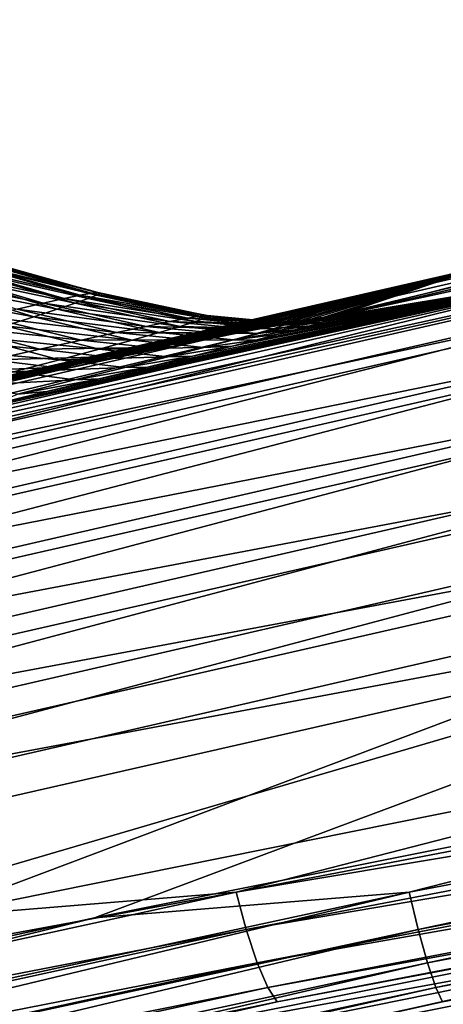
# Model space of a CAD drawing. Header units: metres. Extents: x -155 to 25, y -152 to 27.
# Tile 30 of 124: x -64.6 to -62.39, y -146.8 to -141.67. Entities that reach past the tile are written whole.
import ezdxf

# ---------------------------------------------------------------- set-up
doc = ezdxf.new("R2010")
doc.units = ezdxf.units.M
doc.layers.add('solid_12_401_052_XXX', color=7, linetype='CONTINUOUS')

msp = doc.modelspace()

# ---------------------------------------------------------------- linework, layer by layer
at = {"layer": 'solid_12_401_052_XXX'}
for points in [[(-61.423801, -142.957581, -13.479199), (-62.95393, -143.211685, -2.16208), (-55.825951, -141.667374, -1.917193)], [(-56.756268, -141.775497, 10.159564), (-55.825951, -141.667374, -1.917193), (-62.95393, -143.211685, -2.16208)], [(-60.141747, -142.502869, 9.584029), (-56.756268, -141.775497, 10.159564), (-62.95393, -143.211685, -2.16208)], [(-70.42469, -144.895248, 8.197872), (-60.141747, -142.502869, 9.584029), (-62.204018, -142.957581, 9.233453)], [(-60.227474, -142.552216, 9.932), (-60.141747, -142.502869, 9.584029), (-70.42469, -144.895248, 8.197872)], [(-62.204018, -142.957581, 9.233453), (-60.141747, -142.502869, 9.584029), (-62.95393, -143.211685, -2.16208)], [(-60.227474, -142.552216, 9.932), (-70.42469, -144.895248, 8.197872), (-70.459404, -145.0065, 8.559037)], [(-60.264885, -142.663361, 10.293648), (-60.227474, -142.552216, 9.932), (-70.459404, -145.0065, 8.559037)], [(-69.698639, -144.906754, -13.062031), (-69.625023, -144.841934, -12.658359), (-59.406754, -142.56366, -14.092424)], [(-69.698639, -144.906754, -13.062031), (-59.406754, -142.56366, -14.092424), (-59.41695, -142.708878, -14.506111)], [(-59.406754, -142.56366, -14.092424), (-69.625023, -144.841934, -12.658359), (-67.240234, -144.278061, -12.897099)], [(-59.406754, -142.56366, -14.092424), (-67.240234, -144.278061, -12.897099), (-61.423801, -142.957581, -13.479199)], [(-60.264885, -142.663361, 10.293648), (-70.459404, -145.0065, 8.559037), (-70.474243, -145.191376, 8.907948)], [(-60.283955, -142.848831, 10.642921), (-60.264885, -142.663361, 10.293648), (-70.474243, -145.191376, 8.907948)], [(-69.705421, -145.051926, -13.47495), (-59.41695, -142.708878, -14.506111), (-59.403854, -142.949615, -14.893687)], [(-69.705421, -145.051926, -13.47495), (-69.698639, -144.906754, -13.062031), (-59.41695, -142.708878, -14.506111)], [(-60.283955, -142.848831, 10.642921), (-70.474243, -145.191376, 8.907948), (-70.466896, -145.44342, 9.22196)], [(-60.282215, -143.102142, 10.95705), (-60.283955, -142.848831, 10.642921), (-70.466896, -145.44342, 9.22196)], [(-69.686935, -145.291718, -13.861824), (-69.705421, -145.051926, -13.47495), (-59.403854, -142.949615, -14.893687)], [(-69.686935, -145.291718, -13.861824), (-59.403854, -142.949615, -14.893687), (-59.36673, -143.273331, -15.220868)], [(-64.370796, -143.119461, -0.375511), (-64.980865, -142.944061, -0.53458), (-65.073875, -142.968765, 0.023707)], [(-64.286995, -143.101974, -0.982416), (-64.909218, -142.926483, -1.096367), (-64.980865, -142.944061, -0.53458)], [(-64.370796, -143.119461, -0.375511), (-64.286995, -143.101974, -0.982416), (-64.980865, -142.944061, -0.53458)], [(-64.244865, -143.119461, -4.041507), (-64.918892, -142.96875, -4.488003), (-64.86441, -142.944046, -3.924689)], [(-64.228409, -143.091507, -1.592546), (-64.858566, -142.91597, -1.660631), (-64.909218, -142.926483, -1.096367)], [(-64.286995, -143.101974, -0.982416), (-64.228409, -143.091507, -1.592546), (-64.909218, -142.926483, -1.096367)], [(-64.202911, -143.101974, -3.430366), (-64.86441, -142.944046, -3.924689), (-64.831482, -142.926483, -3.359377)], [(-64.202911, -143.101974, -3.430366), (-64.244865, -143.119461, -4.041507), (-64.86441, -142.944046, -3.924689)], [(-64.858566, -142.91597, -1.660631), (-64.591209, -142.982147, -2.218316), (-64.821396, -142.914688, -2.226222)], [(-64.858566, -142.91597, -1.660631), (-64.238487, -143.077087, -2.206201), (-64.591209, -142.982147, -2.218316)], [(-64.858566, -142.91597, -1.660631), (-64.19593, -143.087769, -2.20474), (-64.238487, -143.077087, -2.206201)], [(-64.228409, -143.091507, -1.592546), (-64.19593, -143.087769, -2.20474), (-64.858566, -142.91597, -1.660631)], [(-64.186325, -143.091507, -2.817704), (-64.831482, -142.926483, -3.359377), (-64.819672, -142.91597, -2.793015)], [(-64.186325, -143.091507, -2.817704), (-64.202911, -143.101974, -3.430366), (-64.831482, -142.926483, -3.359377)], [(-64.186325, -143.091507, -2.817704), (-64.819672, -142.91597, -2.793015), (-64.821396, -142.914688, -2.226222)], [(-64.186325, -143.091507, -2.817704), (-64.821396, -142.914688, -2.226222), (-64.591209, -142.982147, -2.218316)], [(-70.42469, -144.895248, 8.197872), (-62.204018, -142.957581, 9.233453), (-67.96682, -144.278076, 8.253594)], [(-67.603676, -144.202499, 7.082014), (-67.96682, -144.278076, 8.253594), (-62.204018, -142.957581, 9.233453)], [(-67.26432, -144.124893, 6.887946), (-67.603676, -144.202499, 7.082014), (-62.204018, -142.957581, 9.233453)], [(-66.923584, -144.04747, 6.662866), (-67.26432, -144.124893, 6.887946), (-62.204018, -142.957581, 9.233453)], [(-61.423801, -142.957581, -13.479199), (-67.240234, -144.278061, -12.897099), (-65.047112, -143.745819, -9.885828)], [(-66.583237, -143.970673, 6.402659), (-66.923584, -144.04747, 6.662866), (-62.204018, -142.957581, 9.233453)], [(-66.242943, -143.894409, 6.107163), (-66.583237, -143.970673, 6.402659), (-62.204018, -142.957581, 9.233453)], [(-65.905525, -143.819366, 5.773157), (-66.242943, -143.894409, 6.107163), (-62.204018, -142.957581, 9.233453)], [(-65.571426, -143.745651, 5.399031), (-65.905525, -143.819366, 5.773157), (-62.204018, -142.957581, 9.233453)], [(-65.243584, -143.67392, 4.983763), (-65.571426, -143.745651, 5.399031), (-62.204018, -142.957581, 9.233453)], [(-64.924927, -143.604843, 4.525005), (-65.243584, -143.67392, 4.983763), (-62.204018, -142.957581, 9.233453)], [(-64.480171, -143.144073, 0.226813), (-65.073875, -142.968765, 0.023707), (-65.188797, -143.000702, 0.577364)], [(-64.615646, -143.175919, 0.823072), (-64.480171, -143.144073, 0.226813), (-65.188797, -143.000702, 0.577364)], [(-64.406876, -143.175919, -5.254074), (-65.095123, -143.040024, -5.604486), (-64.995552, -143.000702, -5.048315)], [(-64.480171, -143.144073, 0.226813), (-64.370796, -143.119461, -0.375511), (-65.073875, -142.968765, 0.023707)], [(-61.423801, -142.957581, -13.479199), (-65.047112, -143.745819, -9.885828), (-64.748398, -143.674057, -9.448971)], [(-64.312645, -143.144073, -4.649856), (-64.995552, -143.000702, -5.048315), (-64.918892, -142.96875, -4.488003)], [(-64.312645, -143.144073, -4.649856), (-64.406876, -143.175919, -5.254074), (-64.995552, -143.000702, -5.048315)], [(-64.616966, -143.538727, 4.023339), (-64.924927, -143.604843, 4.525005), (-62.204018, -142.957581, 9.233453)], [(-64.244865, -143.119461, -4.041507), (-64.312645, -143.144073, -4.649856), (-64.918892, -142.96875, -4.488003)], [(-61.423801, -142.957581, -13.479199), (-64.748398, -143.674057, -9.448971), (-64.461884, -143.60495, -8.969399)], [(-64.325539, -143.476883, 3.477691), (-64.616966, -143.538727, 4.023339), (-62.204018, -142.957581, 9.233453)], [(-64.238487, -143.077087, -2.206201), (-64.186325, -143.091507, -2.817704), (-64.591209, -142.982147, -2.218316)], [(-61.423801, -142.957581, -13.479199), (-64.461884, -143.60495, -8.969399), (-64.189003, -143.538818, -8.447772)], [(-64.050568, -143.419266, 2.88874), (-64.325539, -143.476883, 3.477691), (-62.204018, -142.957581, 9.233453)], [(-61.423801, -142.957581, -13.479199), (-64.189003, -143.538818, -8.447772), (-63.935654, -143.476974, -7.883439)], [(-63.800072, -143.36763, 2.25918), (-64.050568, -143.419266, 2.88874), (-62.204018, -142.957581, 9.233453)], [(-61.423801, -142.957581, -13.479199), (-63.935654, -143.476974, -7.883439), (-63.701698, -143.419342, -7.27704)], [(-63.645687, -143.336288, 1.815974), (-63.800072, -143.36763, 2.25918), (-62.204018, -142.957581, 9.233453)], [(-61.423801, -142.957581, -13.479199), (-63.701698, -143.419342, -7.27704), (-63.494911, -143.367691, -6.631603)], [(-63.504261, -143.308014, 1.357514), (-63.645687, -143.336288, 1.815974), (-62.204018, -142.957581, 9.233453)], [(-63.378239, -143.28334, 0.886246), (-63.504261, -143.308014, 1.357514), (-62.204018, -142.957581, 9.233453)], [(-61.423801, -142.957581, -13.479199), (-63.494911, -143.367691, -6.631603), (-63.37122, -143.336319, -6.178603)], [(-63.265816, -143.261856, 0.399331), (-63.378239, -143.28334, 0.886246), (-62.204018, -142.957581, 9.233453)], [(-61.423801, -142.957581, -13.479199), (-63.37122, -143.336319, -6.178603), (-63.261513, -143.308029, -5.711271)], [(-63.168716, -143.243912, -0.099045), (-63.265816, -143.261856, 0.399331), (-62.204018, -142.957581, 9.233453)], [(-61.423801, -142.957581, -13.479199), (-63.261513, -143.308029, -5.711271), (-63.168076, -143.28334, -5.232286)], [(-63.089249, -143.229996, -0.603751), (-63.168716, -143.243912, -0.099045), (-62.204018, -142.957581, 9.233453)], [(-61.423801, -142.957581, -13.479199), (-63.168076, -143.28334, -5.232286), (-63.089314, -143.261856, -4.738655)], [(-61.423801, -142.957581, -13.479199), (-63.089314, -143.261856, -4.738655), (-63.02663, -143.243912, -4.234684)], [(-63.027237, -143.220032, -1.115206), (-63.089249, -143.229996, -0.603751), (-62.204018, -142.957581, 9.233453)], [(-62.982128, -143.213928, -1.634637), (-63.027237, -143.220032, -1.115206), (-62.204018, -142.957581, 9.233453)], [(-61.423801, -142.957581, -13.479199), (-63.02663, -143.243912, -4.234684), (-62.981979, -143.229996, -3.725677)], [(-62.982128, -143.213928, -1.634637), (-62.204018, -142.957581, 9.233453), (-62.95393, -143.211685, -2.16208)], [(-61.423801, -142.957581, -13.479199), (-62.981979, -143.229996, -3.725677), (-62.955208, -143.220032, -3.211202)], [(-61.423801, -142.957581, -13.479199), (-62.955208, -143.220032, -3.211202), (-62.945858, -143.213928, -2.689991)], [(-61.423801, -142.957581, -13.479199), (-62.945858, -143.213928, -2.689991), (-62.95393, -143.211685, -2.16208)], [(-64.528305, -143.215164, -5.852656), (-65.218666, -143.086899, -6.155064), (-65.095123, -143.040024, -5.604486)], [(-64.406876, -143.175919, -5.254074), (-64.528305, -143.215164, -5.852656), (-65.095123, -143.040024, -5.604486)], [(-60.282215, -143.102142, 10.95705), (-70.466896, -145.44342, 9.22196), (-70.436569, -145.751099, 9.480035)], [(-60.258598, -143.411667, 11.21489), (-60.282215, -143.102142, 10.95705), (-70.436569, -145.751099, 9.480035)], [(-64.528305, -143.215164, -5.852656), (-64.677956, -143.262009, -6.443696), (-65.218666, -143.086899, -6.155064)], [(-63.725529, -143.22261, -0.879912), (-64.286995, -143.101974, -0.982416), (-64.370796, -143.119461, -0.375511)], [(-63.659885, -143.212112, -1.531281), (-64.228409, -143.091507, -1.592546), (-64.286995, -143.101974, -0.982416)], [(-63.725529, -143.22261, -0.879912), (-63.659885, -143.212112, -1.531281), (-64.286995, -143.101974, -0.982416)], [(-63.635735, -143.222626, -3.494103), (-64.244865, -143.119461, -4.041507), (-64.202911, -143.101974, -3.430366)], [(-64.238487, -143.077087, -2.206201), (-64.19593, -143.087769, -2.20474), (-64.186325, -143.091507, -2.817704)], [(-64.228409, -143.091507, -1.592546), (-63.897957, -143.156784, -2.194505), (-64.19593, -143.087769, -2.20474)], [(-64.228409, -143.091507, -1.592546), (-63.625759, -143.208191, -2.185156), (-63.897957, -143.156784, -2.194505)], [(-63.659885, -143.212112, -1.531281), (-63.625759, -143.208191, -2.185156), (-64.228409, -143.091507, -1.592546)], [(-63.614941, -143.212112, -2.839817), (-64.202911, -143.101974, -3.430366), (-64.186325, -143.091507, -2.817704)], [(-63.614941, -143.212112, -2.839817), (-63.635735, -143.222626, -3.494103), (-64.202911, -143.101974, -3.430366)], [(-63.614941, -143.212112, -2.839817), (-64.186325, -143.091507, -2.817704), (-64.19593, -143.087769, -2.20474)], [(-63.614941, -143.212112, -2.839817), (-64.19593, -143.087769, -2.20474), (-63.897957, -143.156784, -2.194505)], [(-63.944061, -143.264908, 0.409588), (-64.480171, -143.144073, 0.226813), (-64.615646, -143.175919, 0.823072)], [(-63.820137, -143.240189, -0.23241), (-64.370796, -143.119461, -0.375511), (-64.480171, -143.144073, 0.226813)], [(-63.944061, -143.264908, 0.409588), (-63.820137, -143.240189, -0.23241), (-64.480171, -143.144073, 0.226813)], [(-63.765247, -143.264908, -4.795384), (-64.406876, -143.175919, -5.254074), (-64.312645, -143.144073, -4.649856)], [(-63.820137, -143.240189, -0.23241), (-63.725529, -143.22261, -0.879912), (-64.370796, -143.119461, -0.375511)], [(-63.68568, -143.240173, -4.146473), (-64.312645, -143.144073, -4.649856), (-64.244865, -143.119461, -4.041507)], [(-63.68568, -143.240173, -4.146473), (-63.765247, -143.264908, -4.795384), (-64.312645, -143.144073, -4.649856)], [(-63.635735, -143.222626, -3.494103), (-63.68568, -143.240173, -4.146473), (-64.244865, -143.119461, -4.041507)], [(-64.097809, -143.296951, 1.044297), (-64.615646, -143.175919, 0.823072), (-64.77784, -143.215164, 1.411751)], [(-64.097809, -143.296951, 1.044297), (-63.944061, -143.264908, 0.409588), (-64.615646, -143.175919, 0.823072)], [(-63.87508, -143.296936, -5.439212), (-64.528305, -143.215164, -5.852656), (-64.406876, -143.175919, -5.254074)], [(-63.765247, -143.264908, -4.795384), (-63.87508, -143.296936, -5.439212), (-64.406876, -143.175919, -5.254074)], [(-63.625759, -143.208191, -2.185156), (-63.614941, -143.212112, -2.839817), (-63.897957, -143.156784, -2.194505)], [(-64.282013, -143.336456, 1.669885), (-64.77784, -143.215164, 1.411751), (-64.967674, -143.262009, 1.991156)], [(-64.282013, -143.336456, 1.669885), (-64.097809, -143.296951, 1.044297), (-64.77784, -143.215164, 1.411751)], [(-64.01593, -143.336456, -6.076134), (-64.677956, -143.262009, -6.443696), (-64.528305, -143.215164, -5.852656)], [(-63.87508, -143.296936, -5.439212), (-64.01593, -143.336456, -6.076134), (-64.528305, -143.215164, -5.852656)], [(-63.421448, -143.277374, -0.135505), (-63.820137, -143.240189, -0.23241), (-63.944061, -143.264908, 0.409588)], [(-63.31982, -143.259552, -0.810282), (-63.725529, -143.22261, -0.879912), (-63.820137, -143.240189, -0.23241)], [(-63.421448, -143.277374, -0.135505), (-63.31982, -143.259552, -0.810282), (-63.820137, -143.240189, -0.23241)], [(-63.281284, -143.277374, -4.215809), (-63.765247, -143.264908, -4.795384), (-63.68568, -143.240173, -4.146473)], [(-63.249584, -143.248901, -1.489274), (-63.659885, -143.212112, -1.531281), (-63.725529, -143.22261, -0.879912)], [(-63.31982, -143.259552, -0.810282), (-63.249584, -143.248901, -1.489274), (-63.725529, -143.22261, -0.879912)], [(-63.226204, -143.259552, -3.535746), (-63.68568, -143.240173, -4.146473), (-63.635735, -143.222626, -3.494103)], [(-63.226204, -143.259552, -3.535746), (-63.281284, -143.277374, -4.215809), (-63.68568, -143.240173, -4.146473)], [(-63.659885, -143.212112, -1.531281), (-63.589241, -143.213928, -2.183902), (-63.625759, -143.208191, -2.185156)], [(-63.659885, -143.212112, -1.531281), (-63.249737, -143.245438, -2.172241), (-63.589241, -143.213928, -2.183902)], [(-63.659885, -143.212112, -1.531281), (-63.214832, -143.245422, -2.171042), (-63.249737, -143.245438, -2.172241)], [(-63.249584, -143.248901, -1.489274), (-63.214832, -143.245422, -2.171042), (-63.659885, -143.212112, -1.531281)], [(-63.202724, -143.248901, -2.85358), (-63.635735, -143.222626, -3.494103), (-63.614941, -143.212112, -2.839817)], [(-63.202724, -143.248901, -2.85358), (-63.226204, -143.259552, -3.535746), (-63.635735, -143.222626, -3.494103)], [(-63.202724, -143.248901, -2.85358), (-63.614941, -143.212112, -2.839817), (-63.625759, -143.208191, -2.185156)], [(-63.202724, -143.248901, -2.85358), (-63.625759, -143.208191, -2.185156), (-63.589241, -143.213928, -2.183902)], [(-63.249737, -143.245438, -2.172241), (-63.202724, -143.248901, -2.85358), (-63.589241, -143.213928, -2.183902)], [(-63.421448, -143.277374, -0.135505), (-63.168716, -143.243912, -0.099045), (-63.089249, -143.229996, -0.603751)], [(-63.421448, -143.277374, -0.135505), (-63.089249, -143.229996, -0.603751), (-63.31982, -143.259552, -0.810282)], [(-63.421448, -143.277374, -0.135505), (-63.265816, -143.261856, 0.399331), (-63.168716, -143.243912, -0.099045)], [(-63.31982, -143.259552, -0.810282), (-63.089249, -143.229996, -0.603751), (-63.027237, -143.220032, -1.115206)], [(-63.31982, -143.259552, -0.810282), (-63.027237, -143.220032, -1.115206), (-63.249584, -143.248901, -1.489274)], [(-63.02663, -143.243912, -4.234684), (-63.281284, -143.277374, -4.215809), (-63.226204, -143.259552, -3.535746)], [(-63.02663, -143.243912, -4.234684), (-63.089314, -143.261856, -4.738655), (-63.281284, -143.277374, -4.215809)], [(-63.249737, -143.245438, -2.172241), (-63.214832, -143.245422, -2.171042), (-63.202724, -143.248901, -2.85358)], [(-63.249584, -143.248901, -1.489274), (-62.95393, -143.211685, -2.16208), (-63.214832, -143.245422, -2.171042)], [(-63.249584, -143.248901, -1.489274), (-62.982128, -143.213928, -1.634637), (-62.95393, -143.211685, -2.16208)], [(-63.249584, -143.248901, -1.489274), (-63.027237, -143.220032, -1.115206), (-62.982128, -143.213928, -1.634637)], [(-62.955208, -143.220032, -3.211202), (-63.226204, -143.259552, -3.535746), (-63.202724, -143.248901, -2.85358)], [(-62.955208, -143.220032, -3.211202), (-62.981979, -143.229996, -3.725677), (-63.226204, -143.259552, -3.535746)], [(-62.981979, -143.229996, -3.725677), (-63.02663, -143.243912, -4.234684), (-63.226204, -143.259552, -3.535746)], [(-62.945858, -143.213928, -2.689991), (-63.214832, -143.245422, -2.171042), (-62.95393, -143.211685, -2.16208)], [(-62.945858, -143.213928, -2.689991), (-63.202724, -143.248901, -2.85358), (-63.214832, -143.245422, -2.171042)], [(-62.945858, -143.213928, -2.689991), (-62.955208, -143.220032, -3.211202), (-63.202724, -143.248901, -2.85358)], [(-69.642746, -145.613617, -14.18858), (-69.686935, -145.291718, -13.861824), (-59.36673, -143.273331, -15.220868)], [(-69.642746, -145.613617, -14.18858), (-59.36673, -143.273331, -15.220868), (-59.308361, -143.655746, -15.463134)], [(-64.497543, -143.383682, 2.28429), (-64.967674, -143.262009, 1.991156), (-65.186157, -143.316681, 2.559096)], [(-64.497543, -143.383682, 2.28429), (-64.282013, -143.336456, 1.669885), (-64.967674, -143.262009, 1.991156)], [(-64.188812, -143.383682, -6.703856), (-64.856934, -143.316681, -7.025201), (-64.677956, -143.262009, -6.443696)], [(-64.01593, -143.336456, -6.076134), (-64.188812, -143.383682, -6.703856), (-64.677956, -143.262009, -6.443696)], [(-63.720497, -143.335007, 1.194098), (-64.097809, -143.296951, 1.044297), (-64.282013, -143.336456, 1.669885)], [(-63.554832, -143.302475, 0.53327), (-63.944061, -143.264908, 0.409588), (-64.097809, -143.296951, 1.044297)], [(-63.720497, -143.335007, 1.194098), (-63.554832, -143.302475, 0.53327), (-64.097809, -143.296951, 1.044297)], [(-63.48838, -143.335007, -5.562789), (-64.01593, -143.336456, -6.076134), (-63.87508, -143.296936, -5.439212)], [(-63.554832, -143.302475, 0.53327), (-63.421448, -143.277374, -0.135505), (-63.944061, -143.264908, 0.409588)], [(-63.919086, -143.375168, 1.844976), (-63.645687, -143.336288, 1.815974), (-63.504261, -143.308014, 1.357514)], [(-63.919086, -143.375168, 1.844976), (-63.504261, -143.308014, 1.357514), (-63.720497, -143.335007, 1.194098)], [(-63.36845, -143.30246, -4.892081), (-63.87508, -143.296936, -5.439212), (-63.765247, -143.264908, -4.795384)], [(-63.36845, -143.30246, -4.892081), (-63.48838, -143.335007, -5.562789), (-63.87508, -143.296936, -5.439212)], [(-63.281284, -143.277374, -4.215809), (-63.36845, -143.30246, -4.892081), (-63.765247, -143.264908, -4.795384)], [(-63.720497, -143.335007, 1.194098), (-63.504261, -143.308014, 1.357514), (-63.378239, -143.28334, 0.886246)], [(-63.720497, -143.335007, 1.194098), (-63.378239, -143.28334, 0.886246), (-63.554832, -143.302475, 0.53327)], [(-63.554832, -143.302475, 0.53327), (-63.378239, -143.28334, 0.886246), (-63.265816, -143.261856, 0.399331)], [(-63.554832, -143.302475, 0.53327), (-63.265816, -143.261856, 0.399331), (-63.421448, -143.277374, -0.135505)], [(-63.168076, -143.28334, -5.232286), (-63.48838, -143.335007, -5.562789), (-63.36845, -143.30246, -4.892081)], [(-63.168076, -143.28334, -5.232286), (-63.261513, -143.308029, -5.711271), (-63.48838, -143.335007, -5.562789)], [(-63.261513, -143.308029, -5.711271), (-63.37122, -143.336319, -6.178603), (-63.48838, -143.335007, -5.562789)], [(-63.089314, -143.261856, -4.738655), (-63.36845, -143.30246, -4.892081), (-63.281284, -143.277374, -4.215809)], [(-63.089314, -143.261856, -4.738655), (-63.168076, -143.28334, -5.232286), (-63.36845, -143.30246, -4.892081)], [(-64.745354, -143.438873, 2.884894), (-64.497543, -143.383682, 2.28429), (-65.186157, -143.316681, 2.559096)], [(-64.394806, -143.438873, -7.319982), (-65.066681, -143.379425, -7.594922), (-64.856934, -143.316681, -7.025201)], [(-64.188812, -143.383682, -6.703856), (-64.394806, -143.438873, -7.319982), (-64.856934, -143.316681, -7.025201)], [(-63.919086, -143.375168, 1.844976), (-64.282013, -143.336456, 1.669885), (-64.497543, -143.383682, 2.28429)], [(-63.919086, -143.375168, 1.844976), (-63.720497, -143.335007, 1.194098), (-64.282013, -143.336456, 1.669885)], [(-63.641861, -143.375168, -6.225943), (-64.188812, -143.383682, -6.703856), (-64.01593, -143.336456, -6.076134)], [(-63.48838, -143.335007, -5.562789), (-63.641861, -143.375168, -6.225943), (-64.01593, -143.336456, -6.076134)], [(-63.919086, -143.375168, 1.844976), (-63.800072, -143.36763, 2.25918), (-63.645687, -143.336288, 1.815974)], [(-63.37122, -143.336319, -6.178603), (-63.641861, -143.375168, -6.225943), (-63.48838, -143.335007, -5.562789)], [(-63.37122, -143.336319, -6.178603), (-63.494911, -143.367691, -6.631603), (-63.641861, -143.375168, -6.225943)], [(-60.258598, -143.411667, 11.21489), (-70.436569, -145.751099, 9.480035), (-70.386223, -146.093735, 9.670295)], [(-60.21563, -143.756531, 11.40455), (-60.258598, -143.411667, 11.21489), (-70.386223, -146.093735, 9.670295)], [(-64.394806, -143.438873, -7.319982), (-64.635323, -143.502335, -7.921821), (-65.066681, -143.379425, -7.594922)], [(-64.151512, -143.423218, 2.483645), (-64.497543, -143.383682, 2.28429), (-64.745354, -143.438873, 2.884894)], [(-64.151512, -143.423218, 2.483645), (-63.919086, -143.375168, 1.844976), (-64.497543, -143.383682, 2.28429)], [(-63.829926, -143.423218, -6.879036), (-64.394806, -143.438873, -7.319982), (-64.188812, -143.383682, -6.703856)], [(-63.641861, -143.375168, -6.225943), (-63.829926, -143.423218, -6.879036), (-64.188812, -143.383682, -6.703856)], [(-64.151512, -143.423218, 2.483645), (-64.050568, -143.419266, 2.88874), (-63.800072, -143.36763, 2.25918)], [(-64.151512, -143.423218, 2.483645), (-63.800072, -143.36763, 2.25918), (-63.919086, -143.375168, 1.844976)], [(-63.494911, -143.367691, -6.631603), (-63.829926, -143.423218, -6.879036), (-63.641861, -143.375168, -6.225943)], [(-63.494911, -143.367691, -6.631603), (-63.701698, -143.419342, -7.27704), (-63.829926, -143.423218, -6.879036)], [(-64.418709, -143.479431, 3.107246), (-64.745354, -143.438873, 2.884894), (-65.026596, -143.502335, 3.468806)], [(-64.418709, -143.479431, 3.107246), (-64.151512, -143.423218, 2.483645), (-64.745354, -143.438873, 2.884894)], [(-64.053696, -143.479431, -7.519454), (-64.635323, -143.502335, -7.921821), (-64.394806, -143.438873, -7.319982)], [(-64.418709, -143.479431, 3.107246), (-64.325539, -143.476883, 3.477691), (-64.050568, -143.419266, 2.88874)], [(-64.418709, -143.479431, 3.107246), (-64.050568, -143.419266, 2.88874), (-64.151512, -143.423218, 2.483645)], [(-63.829926, -143.423218, -6.879036), (-64.053696, -143.479431, -7.519454), (-64.394806, -143.438873, -7.319982)], [(-63.701698, -143.419342, -7.27704), (-64.053696, -143.479431, -7.519454), (-63.829926, -143.423218, -6.879036)], [(-63.701698, -143.419342, -7.27704), (-63.935654, -143.476974, -7.883439), (-64.053696, -143.479431, -7.519454)], [(-64.72187, -143.544159, 3.712667), (-64.418709, -143.479431, 3.107246), (-65.026596, -143.502335, 3.468806)], [(-64.314606, -143.544159, -8.144259), (-64.911819, -143.574417, -8.505893), (-64.635323, -143.502335, -7.921821)], [(-64.72187, -143.544159, 3.712667), (-64.616966, -143.538727, 4.023339), (-64.325539, -143.476883, 3.477691)], [(-64.72187, -143.544159, 3.712667), (-64.325539, -143.476883, 3.477691), (-64.418709, -143.479431, 3.107246)], [(-64.053696, -143.479431, -7.519454), (-64.314606, -143.544159, -8.144259), (-64.635323, -143.502335, -7.921821)], [(-63.935654, -143.476974, -7.883439), (-64.314606, -143.544159, -8.144259), (-64.053696, -143.479431, -7.519454)], [(-63.935654, -143.476974, -7.883439), (-64.189003, -143.538818, -8.447772), (-64.314606, -143.544159, -8.144259)], [(-64.314606, -143.544159, -8.144259), (-64.614105, -143.617783, -8.749661), (-64.911819, -143.574417, -8.505893)], [(-64.189003, -143.538818, -8.447772), (-64.614105, -143.617783, -8.749661), (-64.314606, -143.544159, -8.144259)], [(-64.189003, -143.538818, -8.447772), (-64.461884, -143.60495, -8.969399), (-64.614105, -143.617783, -8.749661)], [(-64.461884, -143.60495, -8.969399), (-64.748398, -143.674057, -9.448971), (-64.614105, -143.617783, -8.749661)], [(-69.576141, -145.993607, -14.430819), (-69.642746, -145.613617, -14.18858), (-59.308361, -143.655746, -15.463134)], [(-69.576141, -145.993607, -14.430819), (-59.308361, -143.655746, -15.463134), (-59.234791, -144.06311, -15.607958)], [(-60.21563, -143.756531, 11.40455), (-70.386223, -146.093735, 9.670295), (-70.320107, -146.449066, 9.786017)], [(-60.157097, -144.114227, 11.519339), (-60.21563, -143.756531, 11.40455), (-70.320107, -146.449066, 9.786017)], [(-69.493874, -146.398285, -14.576038), (-69.576141, -145.993607, -14.430819), (-59.234791, -144.06311, -15.607958)], [(-69.493874, -146.398285, -14.576038), (-59.234791, -144.06311, -15.607958), (-59.18856, -144.473114, -15.655588)], [(-60.157097, -144.114227, 11.519339), (-70.320107, -146.449066, 9.786017), (-70.24691, -146.796524, 9.831405)], [(-60.157097, -144.114227, 11.519339), (-70.24691, -146.796524, 9.831405), (-60.123371, -144.473114, 11.558098)], [(-65.102539, -146.346375, 10.708839), (-60.123371, -144.473114, 11.558098), (-70.24691, -146.796524, 9.831405)], [(-69.406723, -146.796524, -14.627647), (-69.493874, -146.398285, -14.576038), (-59.18856, -144.473114, -15.655588)], [(-69.36882, -147.4561, -14.63146), (-69.406723, -146.796524, -14.627647), (-59.18856, -144.473114, -15.655588)], [(-69.36882, -147.4561, -14.63146), (-59.18856, -144.473114, -15.655588), (-64.212906, -146.3461, -15.150142)], [(-65.102539, -146.346375, 10.708839), (-59.979607, -145.314636, 11.582619), (-60.123371, -144.473114, 11.558098)], [(-64.212906, -146.3461, -15.150142), (-59.18856, -144.473114, -15.655588), (-59.041603, -145.314285, -15.670372)], [(-63.474426, -146.211807, 10.961475), (-55.004551, -144.592133, 12.406206), (-59.979607, -145.314636, 11.582619)], [(-54.95718, -144.787888, 12.333037), (-55.004551, -144.592133, 12.406206), (-63.474426, -146.211807, 10.961475)], [(-62.572655, -146.211807, -15.290324), (-54.023613, -144.592117, -16.150442), (-62.52549, -146.407013, -15.214259)], [(-59.041603, -145.314285, -15.670372), (-54.023613, -144.592117, -16.150442), (-62.572655, -146.211807, -15.290324)], [(-54.023613, -144.592117, -16.150442), (-53.981373, -144.787888, -16.074196), (-62.52549, -146.407013, -15.214259)], [(-63.42215, -146.407013, 10.888825), (-54.95718, -144.787888, 12.333037), (-63.474426, -146.211807, 10.961475)], [(-54.904251, -144.961502, 12.204149), (-54.95718, -144.787888, 12.333037), (-63.42215, -146.407013, 10.888825)], [(-62.52549, -146.407013, -15.214259), (-53.981373, -144.787888, -16.074196), (-62.477154, -146.580032, -15.081937)], [(-53.981373, -144.787888, -16.074196), (-53.937412, -144.961502, -15.941979), (-62.477154, -146.580032, -15.081937)], [(-63.364849, -146.580032, 10.760132), (-54.904251, -144.961502, 12.204149), (-63.42215, -146.407013, 10.888825)], [(-54.851589, -145.091507, 12.031263), (-54.904251, -144.961502, 12.204149), (-63.364849, -146.580032, 10.760132)], [(-62.477154, -146.580032, -15.081937), (-53.937412, -144.961502, -15.941979), (-62.433224, -146.709381, -14.905504)], [(-53.937412, -144.961502, -15.941979), (-53.89674, -145.091507, -15.765888), (-62.433224, -146.709381, -14.905504)], [(-63.308914, -146.709381, 10.58713), (-54.851589, -145.091507, 12.031263), (-63.364849, -146.580032, 10.760132)], [(-63.308914, -146.709381, 10.58713), (-54.804966, -145.166016, 11.835767), (-54.851589, -145.091507, 12.031263)], [(-62.433224, -146.709381, -14.905504), (-53.89674, -145.091507, -15.765888), (-62.398296, -146.783188, -14.706837)], [(-53.89674, -145.091507, -15.765888), (-53.863644, -145.166, -15.567654), (-62.398296, -146.783188, -14.706837)], [(-63.308914, -146.709381, 10.58713), (-63.260441, -146.783188, 10.391327), (-54.804966, -145.166016, 11.835767)], [(-54.804966, -145.166016, 11.835767), (-63.260441, -146.783188, 10.391327), (-54.848045, -145.200104, 11.627325)], [(-63.260441, -146.783188, 10.391327), (-59.657467, -146.09375, 10.805355), (-54.848045, -145.200104, 11.627325)], [(-62.398296, -146.783188, -14.706837), (-53.863644, -145.166, -15.567654), (-58.776108, -146.093887, -14.872579)], [(-63.474426, -146.211807, 10.961475), (-59.979607, -145.314636, 11.582619), (-65.102539, -146.346375, 10.708839)], [(-64.212906, -146.3461, -15.150142), (-59.041603, -145.314285, -15.670372), (-62.572655, -146.211807, -15.290324)], [(-59.657467, -146.09375, 10.805355), (-64.563156, -147.079025, 9.967213), (-59.921963, -146.230179, -2.057882)], [(-63.260441, -146.783188, 10.391327), (-64.563156, -147.079025, 9.967213), (-59.657467, -146.09375, 10.805355)], [(-62.398296, -146.783188, -14.706837), (-58.776108, -146.093887, -14.872579), (-63.727924, -147.079193, -14.373024)], [(-59.921963, -146.230179, -2.057882), (-63.727924, -147.079193, -14.373024), (-58.776108, -146.093887, -14.872579)], [(-71.901566, -148.04631, 9.524034), (-63.474426, -146.211807, 10.961475), (-70.21022, -147.456299, 9.837663)], [(-63.42215, -146.407013, 10.888825), (-63.474426, -146.211807, 10.961475), (-71.901566, -148.04631, 9.524034)], [(-71.078568, -148.04631, -14.434544), (-62.572655, -146.211807, -15.290324), (-71.026413, -148.240799, -14.358663)], [(-64.212906, -146.3461, -15.150142), (-62.572655, -146.211807, -15.290324), (-71.078568, -148.04631, -14.434544)], [(-62.572655, -146.211807, -15.290324), (-62.52549, -146.407013, -15.214259), (-71.026413, -148.240799, -14.358663)], [(-63.474426, -146.211807, 10.961475), (-65.102539, -146.346375, 10.708839), (-70.21022, -147.456299, 9.837663)], [(-59.921963, -146.230179, -2.057882), (-64.876564, -147.231689, -2.228076), (-63.727924, -147.079193, -14.373024)], [(-64.563156, -147.079025, 9.967213), (-64.876564, -147.231689, -2.228076), (-59.921963, -146.230179, -2.057882)], [(-69.36882, -147.4561, -14.63146), (-64.212906, -146.3461, -15.150142), (-71.078568, -148.04631, -14.434544)], [(-71.844322, -148.240814, 9.45191), (-63.42215, -146.407013, 10.888825), (-71.901566, -148.04631, 9.524034)], [(-63.364849, -146.580032, 10.760132), (-63.42215, -146.407013, 10.888825), (-71.844322, -148.240814, 9.45191)], [(-71.026413, -148.240799, -14.358663), (-62.52549, -146.407013, -15.214259), (-70.97364, -148.413101, -14.226234)], [(-62.52549, -146.407013, -15.214259), (-62.477154, -146.580032, -15.081937), (-70.97364, -148.413101, -14.226234)], [(-71.782593, -148.413101, 9.323414), (-63.364849, -146.580032, 10.760132), (-71.844322, -148.240814, 9.45191)], [(-63.308914, -146.709381, 10.58713), (-63.364849, -146.580032, 10.760132), (-71.782593, -148.413101, 9.323414)], [(-70.97364, -148.413101, -14.226234), (-62.477154, -146.580032, -15.081937), (-70.926422, -148.541687, -14.049455)], [(-62.477154, -146.580032, -15.081937), (-62.433224, -146.709381, -14.905504), (-70.926422, -148.541687, -14.049455)], [(-71.723351, -148.541702, 9.150292), (-63.308914, -146.709381, 10.58713), (-71.782593, -148.413101, 9.323414)], [(-71.723351, -148.541702, 9.150292), (-63.260441, -146.783188, 10.391327), (-63.308914, -146.709381, 10.58713)], [(-70.926422, -148.541687, -14.049455), (-62.433224, -146.709381, -14.905504), (-70.889671, -148.614746, -13.850348)], [(-62.433224, -146.709381, -14.905504), (-62.398296, -146.783188, -14.706837), (-70.889671, -148.614746, -13.850348)], [(-71.723351, -148.541702, 9.150292), (-71.673019, -148.614746, 8.954177), (-63.260441, -146.783188, 10.391327)], [(-63.260441, -146.783188, 10.391327), (-71.673019, -148.614746, 8.954177), (-64.563156, -147.079025, 9.967213)], [(-70.889671, -148.614746, -13.850348), (-62.398296, -146.783188, -14.706837), (-68.780281, -148.162766, -13.86304)], [(-62.398296, -146.783188, -14.706837), (-63.727924, -147.079193, -14.373024), (-68.780281, -148.162766, -13.86304)]]:
    msp.add_3dface(points, dxfattribs=at)

doc.saveas('drawing.dxf')
